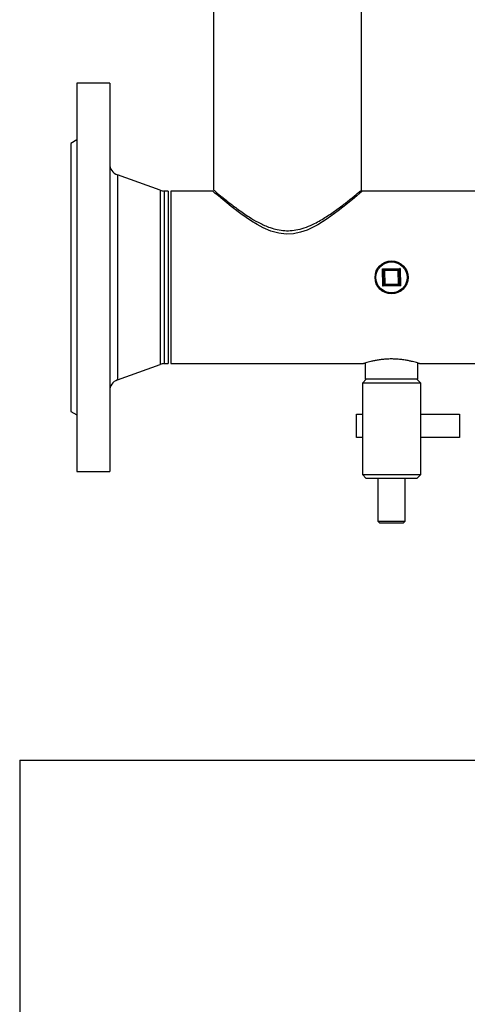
# Model space of a CAD drawing. Header units: millimetres. Extents: x 42 to 514, y 147 to 318.
# Tile 51 of 90: x 310 to 318, y 175 to 192. Entities that reach past the tile are written whole.
import ezdxf

# ---------------------------------------------------------------- set-up
doc = ezdxf.new("R2010")
doc.units = ezdxf.units.MM

msp = doc.modelspace()

# ---------------------------------------------------------------- linework, layer by layer
at = {"color": 7, "linetype": 'Continuous', "lineweight": 25}
for p, q in [((313.359, 192.28), (313.359, 188.783)), ((315.896, 188.781), (315.896, 192.28)), ((311.577, 190.617), (311.011, 190.617)), ((311.011, 190.617), (311.011, 183.95)), ((311.577, 190.617), (311.577, 183.95)), ((311.011, 189.641), (310.911, 189.583)), ((310.911, 189.583), (310.911, 184.983)), ((312.441, 188.777), (311.709, 189.043)), ((312.577, 188.765), (312.509, 188.765)), ((312.577, 188.765), (312.577, 185.802)), ((313.344, 188.765), (312.627, 188.765)), ((312.627, 188.765), (312.627, 185.802)), ((319.613, 188.765), (315.91, 188.765)), ((316.257, 187.43), (316.557, 187.437)), ((316.264, 187.13), (316.257, 187.43)), ((316.274, 187.413), (316.541, 187.419)), ((316.28, 187.147), (316.274, 187.413)), ((316.274, 187.413), (316.291, 187.397)), ((316.541, 187.419), (316.547, 187.153)), ((316.557, 187.437), (316.564, 187.137)), ((316.525, 187.402), (316.291, 187.397)), ((316.291, 187.397), (316.297, 187.164)), ((316.53, 187.169), (316.525, 187.402)), ((316.564, 187.137), (316.264, 187.13)), ((316.547, 187.153), (316.28, 187.147)), ((316.297, 187.164), (316.53, 187.169)), ((311.709, 185.523), (312.441, 185.789)), ((312.509, 185.802), (312.577, 185.802)), ((312.627, 185.802), (315.929, 185.802)), ((315.961, 185.812), (315.961, 185.533)), ((316.861, 185.533), (316.861, 185.812)), ((316.892, 185.802), (323.261, 185.802)), ((315.977, 185.533), (315.911, 185.467)), ((315.911, 185.467), (315.911, 183.9)), ((316.911, 185.467), (315.911, 185.467)), ((316.861, 185.533), (315.961, 185.533)), ((316.911, 185.467), (316.844, 185.533)), ((316.911, 183.9), (316.911, 185.467)), ((310.911, 184.983), (311.011, 184.925)), ((315.811, 184.533), (315.811, 184.933)), ((315.811, 184.933), (315.911, 184.933)), ((316.911, 184.933), (317.577, 184.933)), ((317.577, 184.933), (317.577, 184.533)), ((315.911, 184.533), (315.811, 184.533)), ((317.577, 184.533), (316.911, 184.533)), ((311.011, 183.95), (311.577, 183.95)), ((315.911, 183.9), (315.977, 183.833)), ((315.911, 183.9), (316.911, 183.9)), ((316.844, 183.833), (316.911, 183.9)), ((316.844, 183.833), (315.977, 183.833)), ((316.177, 183.833), (316.177, 183.1)), ((316.644, 183.1), (316.644, 183.833)), ((316.177, 183.1), (316.211, 183.067)), ((316.177, 183.1), (316.644, 183.1)), ((316.611, 183.067), (316.211, 183.067)), ((316.611, 183.067), (316.644, 183.1)), ((310.033, 178.995), (310.033, 165.097)), ((310.033, 178.995), (315.1, 178.995)), ((315.1, 178.995), (319.897, 178.995))]:
    msp.add_line(p, q, dxfattribs=at)
at = {"color": 8, "linetype": 'Continuous', "lineweight": 25}
for p, q in [((311.709, 189.043), (311.709, 185.523)), ((312.441, 188.777), (312.441, 185.789)), ((312.509, 188.765), (312.509, 185.802))]:
    msp.add_line(p, q, dxfattribs=at)
at = {"color": 7, "linetype": 'Continuous', "lineweight": 25, "flags": 128}
for points in [[(315.91, 188.765), (315.899, 188.754), (315.867, 188.727), (315.815, 188.683), (315.743, 188.622), (315.654, 188.549), (315.578, 188.488), (315.496, 188.425), (315.308, 188.289), (315.145, 188.187), (314.962, 188.096), (314.849, 188.056), (314.727, 188.03), (314.604, 188.024), (314.478, 188.039), (314.341, 188.077), (314.209, 188.134), (314.106, 188.189), (314.009, 188.248), (313.825, 188.375), (313.66, 188.502), (313.585, 188.562), (313.518, 188.617), (313.441, 188.682), (313.383, 188.731), (313.354, 188.756), (313.344, 188.765), (313.344, 188.765)], [(316.257, 187.43), (316.261, 187.427), (316.264, 187.424), (316.267, 187.421), (316.269, 187.418), (316.272, 187.416), (316.273, 187.415), (316.274, 187.414), (316.274, 187.413)], [(316.557, 187.437), (316.554, 187.433), (316.551, 187.43), (316.548, 187.427), (316.546, 187.424), (316.544, 187.422), (316.542, 187.421), (316.541, 187.42), (316.541, 187.419)], [(316.28, 187.147), (316.281, 187.147), (316.281, 187.148), (316.283, 187.149), (316.284, 187.151), (316.286, 187.153), (316.289, 187.155), (316.291, 187.158), (316.294, 187.161), (316.297, 187.164)], [(316.53, 187.169), (316.533, 187.166), (316.536, 187.164), (316.539, 187.161), (316.541, 187.159), (316.543, 187.157), (316.545, 187.155), (316.546, 187.154), (316.547, 187.153), (316.547, 187.153)]]:
    msp.add_lwpolyline(points, dxfattribs=at)
at = {"color": 7, "linetype": 'Continuous', "lineweight": 25}
for radius in [0.283, 0.267]:
    msp.add_circle((316.411, 187.283), radius, dxfattribs=at)
for centre, radius, start, end in [((311.777, 189.231), 0.2, 180, 250), ((312.509, 188.965), 0.2, 250, 270), ((316.411, 187.528), 0.169, 312.283, 320.2715), ((318.541, 184.969), 3.138, 136.0688, 136.4991), ((332.334, 203.647), 22.832, 226.255, 226.3141), ((312.509, 185.602), 0.2, 90, 110), ((311.777, 185.335), 0.2, 110, 180)]:
    msp.add_arc(centre, radius, start, end, dxfattribs=at)
for points, knots in [([(313.359, 188.783), (313.359, 188.783), (313.355, 188.787), (313.369, 188.775), (313.401, 188.747), (313.455, 188.702), (313.528, 188.643), (313.611, 188.577), (313.696, 188.511), (313.808, 188.428), (313.948, 188.33), (314.124, 188.225), (314.277, 188.153), (314.421, 188.107), (314.546, 188.085), (314.676, 188.082), (314.813, 188.101), (314.953, 188.144), (315.082, 188.202), (315.195, 188.263), (315.326, 188.344), (315.448, 188.428), (315.557, 188.51), (315.634, 188.569), (315.704, 188.624), (315.772, 188.68), (315.833, 188.73), (315.876, 188.767), (315.897, 188.784), (315.894, 188.781), (315.893, 188.781)], [0, 0, 0, 0, 0.000425, 0.042557, 0.080536, 0.119469, 0.160644, 0.202649, 0.233282, 0.263917, 0.32689, 0.373568, 0.421213, 0.450868, 0.481223, 0.510939, 0.54172, 0.578079, 0.61544, 0.645075, 0.674718, 0.73556, 0.766173, 0.796781, 0.828452, 0.860113, 0.901726, 0.944447, 0.986107, 1, 1, 1, 1]), ([(316.892, 185.802), (316.893, 185.802), (316.893, 185.802), (316.881, 185.806), (316.856, 185.814), (316.819, 185.825), (316.771, 185.837), (316.712, 185.851), (316.644, 185.864), (316.568, 185.875), (316.488, 185.881), (316.407, 185.883), (316.328, 185.881), (316.252, 185.874), (316.181, 185.864), (316.115, 185.852), (316.056, 185.839), (316.006, 185.825), (315.966, 185.814), (315.94, 185.806), (315.927, 185.802), (315.929, 185.802), (315.929, 185.802)], [0, 0, 0, 0, 0.0287533, 0.0789349, 0.1305377, 0.1814168, 0.2336482, 0.2867976, 0.3414401, 0.3951929, 0.4506354, 0.5020524, 0.5550643, 0.6048994, 0.6561053, 0.707505, 0.7602699, 0.8139554, 0.8692135, 0.9224516, 0.9773793, 1, 1, 1, 1])]:
    msp.add_open_spline(points, degree=3, knots=knots, dxfattribs=at)

doc.saveas('drawing.dxf')
